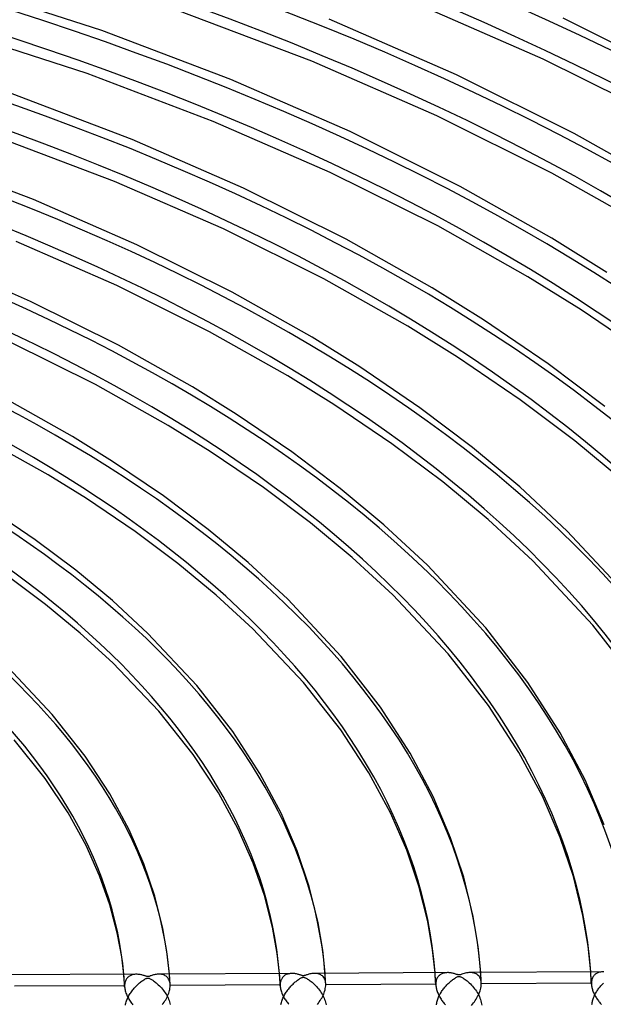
# Model space of a CAD drawing. Header units: millimetres. Extents: x -1077 to 1077, y -1167 to 1197.
# Tile 71 of 81: x 279 to 407, y 796 to 1012. Entities that reach past the tile are written whole.
import ezdxf

# ---------------------------------------------------------------- set-up
doc = ezdxf.new("R2010")
doc.units = ezdxf.units.MM
doc.layers.add('HIDDEN', color=7, linetype='Continuous')
doc.layers.add('THICK', color=7, linetype='Continuous')

msp = doc.modelspace()

# ---------------------------------------------------------------- linework, layer by layer
at = {"layer": 'HIDDEN'}
for p, q in [((301.65, 802), (301.61, 802.45)), ((301.69, 801.55), (301.65, 802)), ((301.72, 801.1), (301.69, 801.55)), ((302.05, 801.16), (301.97, 800.98)), ((302.13, 801.32), (302.05, 801.16)), ((302.23, 801.48), (302.13, 801.32)), ((302.34, 801.62), (302.23, 801.48)), ((302.45, 801.75), (302.34, 801.62)), ((302.58, 801.86), (302.45, 801.75)), ((302.71, 801.97), (302.58, 801.86)), ((302.84, 802.06), (302.71, 801.97)), ((302.99, 802.15), (302.84, 802.06)), ((303.14, 802.22), (302.99, 802.15)), ((303.3, 802.28), (303.14, 802.22)), ((303.46, 802.34), (303.3, 802.28)), ((303.64, 802.38), (303.46, 802.34)), ((303.81, 802.42), (303.64, 802.38)), ((304, 802.44), (303.81, 802.42)), ((304.19, 802.46), (304, 802.44)), ((304.38, 802.46), (304.19, 802.46)), ((309.53, 802.48), (309.32, 802.49)), ((309.74, 802.47), (309.53, 802.48)), ((309.95, 802.43), (309.74, 802.47)), ((310.15, 802.39), (309.95, 802.43)), ((310.35, 802.32), (310.15, 802.39)), ((310.54, 802.24), (310.35, 802.32)), ((310.72, 802.15), (310.54, 802.24)), ((310.89, 802.04), (310.72, 802.15)), ((311.04, 801.91), (310.89, 802.04)), ((311.19, 801.76), (311.04, 801.91)), ((311.33, 801.59), (311.19, 801.76)), ((311.45, 801.4), (311.33, 801.59)), ((311.55, 801.2), (311.45, 801.4)), ((311.64, 800.97), (311.55, 801.2)), ((311.65, 802.12), (311.62, 802.5)), ((311.68, 801.73), (311.65, 802.12)), ((311.71, 801.35), (311.68, 801.73)), ((311.73, 800.96), (311.71, 801.35)), ((335.76, 802.18), (335.73, 802.63)), ((335.8, 801.73), (335.76, 802.18)), ((335.83, 801.28), (335.8, 801.73)), ((335.86, 800.83), (335.83, 801.28)), ((336.07, 801.15), (336.01, 800.97)), ((336.15, 801.33), (336.07, 801.15)), ((336.23, 801.49), (336.15, 801.33)), ((336.33, 801.64), (336.23, 801.49)), ((336.43, 801.79), (336.33, 801.64)), ((336.54, 801.92), (336.43, 801.79)), ((336.67, 802.03), (336.54, 801.92)), ((336.8, 802.14), (336.67, 802.03)), ((336.94, 802.24), (336.8, 802.14)), ((337.08, 802.32), (336.94, 802.24)), ((337.23, 802.39), (337.08, 802.32)), ((337.39, 802.46), (337.23, 802.39)), ((337.55, 802.51), (337.39, 802.46)), ((337.73, 802.56), (337.55, 802.51)), ((337.91, 802.59), (337.73, 802.56)), ((338.09, 802.62), (337.91, 802.59)), ((338.28, 802.64), (338.09, 802.62)), ((338.48, 802.64), (338.28, 802.64)), ((343.64, 802.66), (343.43, 802.67)), ((343.84, 802.64), (343.64, 802.66)), ((344.05, 802.61), (343.84, 802.64)), ((344.25, 802.56), (344.05, 802.61)), ((344.45, 802.5), (344.25, 802.56)), ((344.63, 802.42), (344.45, 802.5)), ((344.81, 802.33), (344.63, 802.42)), ((344.98, 802.22), (344.81, 802.33)), ((345.14, 802.09), (344.98, 802.22)), ((345.29, 801.94), (345.14, 802.09)), ((345.43, 801.77), (345.29, 801.94)), ((345.55, 801.58), (345.43, 801.77)), ((345.65, 801.38), (345.55, 801.58)), ((345.74, 801.15), (345.65, 801.38)), ((345.76, 802.29), (345.73, 802.68)), ((345.81, 800.91), (345.74, 801.15)), ((345.79, 801.91), (345.76, 802.29)), ((345.81, 801.52), (345.79, 801.91)), ((345.84, 801.14), (345.81, 801.52)), ((369.87, 802.36), (369.84, 802.81)), ((369.9, 801.91), (369.87, 802.36)), ((369.93, 801.47), (369.9, 801.91)), ((369.96, 801.02), (369.93, 801.47)), ((370.12, 801.17), (370.07, 800.97)), ((370.18, 801.35), (370.12, 801.17)), ((370.26, 801.53), (370.18, 801.35)), ((370.34, 801.69), (370.26, 801.53)), ((370.44, 801.84), (370.34, 801.69)), ((370.55, 801.98), (370.44, 801.84)), ((370.66, 802.11), (370.55, 801.98)), ((370.79, 802.23), (370.66, 802.11)), ((370.92, 802.33), (370.79, 802.23)), ((371.05, 802.43), (370.92, 802.33)), ((371.2, 802.51), (371.05, 802.43)), ((371.35, 802.58), (371.2, 802.51)), ((371.5, 802.64), (371.35, 802.58)), ((371.67, 802.7), (371.5, 802.64)), ((371.83, 802.74), (371.67, 802.7)), ((372.01, 802.77), (371.83, 802.74)), ((372.19, 802.8), (372.01, 802.77)), ((372.38, 802.81), (372.19, 802.8)), ((372.57, 802.82), (372.38, 802.81)), ((377.8, 802.84), (377.52, 802.85)), ((378.08, 802.8), (377.8, 802.84)), ((378.35, 802.74), (378.08, 802.8)), ((378.61, 802.66), (378.35, 802.74)), ((378.86, 802.54), (378.61, 802.66)), ((379.08, 802.4), (378.86, 802.54)), ((379.29, 802.22), (379.08, 802.4)), ((379.48, 802.02), (379.29, 802.22)), ((379.64, 801.78), (379.48, 802.02)), ((379.77, 801.51), (379.64, 801.78)), ((379.88, 801.21), (379.77, 801.51)), ((379.87, 802.47), (379.84, 802.86)), ((379.89, 802.08), (379.87, 802.47)), ((379.94, 800.88), (379.88, 801.21)), ((379.92, 801.7), (379.89, 802.08)), ((379.94, 801.31), (379.92, 801.7)), ((379.96, 800.92), (379.94, 801.31)), ((403.98, 802.54), (403.95, 802.98)), ((404.01, 802.09), (403.98, 802.54)), ((404.04, 801.65), (404.01, 802.09)), ((404.06, 801.2), (404.04, 801.65)), ((404.09, 800.76), (404.06, 801.2)), ((404.21, 801.32), (404.17, 801.12)), ((404.27, 801.5), (404.21, 801.32)), ((404.34, 801.67), (404.27, 801.5)), ((404.42, 801.83), (404.34, 801.67)), ((404.51, 801.98), (404.42, 801.83)), ((404.61, 802.12), (404.51, 801.98)), ((404.72, 802.24), (404.61, 802.12)), ((404.83, 802.36), (404.72, 802.24)), ((404.95, 802.46), (404.83, 802.36)), ((405.08, 802.56), (404.95, 802.46)), ((405.21, 802.64), (405.08, 802.56)), ((405.35, 802.72), (405.21, 802.64)), ((405.5, 802.78), (405.35, 802.72)), ((405.65, 802.84), (405.5, 802.78)), ((405.8, 802.89), (405.65, 802.84)), ((405.97, 802.93), (405.8, 802.89)), ((406.13, 802.96), (405.97, 802.93)), ((406.31, 802.98), (406.13, 802.96)), ((406.48, 802.99), (406.31, 802.98)), ((406.66, 803), (406.48, 802.99)), ((301.8, 799.95), (277.68, 799.82)), ((301.75, 800.65), (301.72, 801.1)), ((301.78, 800.2), (301.75, 800.65)), ((301.81, 799.74), (301.78, 800.2)), ((301.81, 800.17), (301.8, 799.95)), ((301.8, 799.95), (301.8, 799.92)), ((301.8, 799.92), (301.8, 799.88)), ((301.8, 799.88), (301.8, 799.85)), ((301.8, 799.85), (301.8, 799.81)), ((301.8, 799.81), (301.8, 799.78)), ((301.8, 799.78), (301.81, 799.74)), ((301.83, 800.39), (301.81, 800.17)), ((301.81, 799.74), (301.82, 799.52)), ((301.82, 799.52), (301.86, 799.29)), ((301.86, 800.6), (301.83, 800.39)), ((301.91, 800.8), (301.86, 800.6)), ((301.86, 799.29), (301.9, 799.06)), ((301.9, 799.06), (301.95, 798.82)), ((301.97, 800.98), (301.91, 800.8)), ((311.63, 798.87), (311.7, 799.16)), ((311.7, 800.73), (311.64, 800.97)), ((311.75, 800.47), (311.7, 800.73)), ((311.7, 799.16), (311.74, 799.45)), ((311.75, 800.58), (311.73, 800.96)), ((311.74, 799.45), (311.77, 799.73)), ((311.78, 800.2), (311.75, 800.58)), ((311.78, 800.2), (311.75, 800.47)), ((311.77, 799.73), (311.78, 800)), ((311.78, 800.17), (311.78, 800.2)), ((311.78, 800.13), (311.78, 800.17)), ((335.9, 800.13), (311.78, 800)), ((311.78, 800.1), (311.78, 800.13)), ((311.78, 800.07), (311.78, 800.1)), ((311.78, 800.03), (311.78, 800.07)), ((311.78, 800), (311.78, 800.03)), ((335.88, 800.38), (335.86, 800.83)), ((335.91, 799.94), (335.88, 800.38)), ((335.91, 800.35), (335.9, 800.13)), ((335.9, 800.13), (335.9, 800.1)), ((335.9, 800.1), (335.9, 800.06)), ((335.9, 800.06), (335.9, 800.03)), ((335.9, 800.03), (335.9, 800)), ((335.9, 800), (335.91, 799.97)), ((335.93, 800.56), (335.91, 800.35)), ((335.91, 799.97), (335.91, 799.93)), ((335.91, 799.93), (335.92, 799.71)), ((335.92, 799.71), (335.95, 799.49)), ((335.96, 800.77), (335.93, 800.56)), ((335.95, 799.49), (335.99, 799.26)), ((336.01, 800.97), (335.96, 800.77)), ((335.99, 799.26), (336.05, 799.03)), ((336.05, 799.03), (336.11, 798.8)), ((345.64, 798.72), (345.73, 799.02)), ((345.73, 799.02), (345.79, 799.32)), ((345.79, 799.32), (345.84, 799.61)), ((345.85, 800.64), (345.81, 800.91)), ((345.86, 800.75), (345.84, 801.14)), ((345.84, 799.61), (345.87, 799.9)), ((345.88, 800.37), (345.85, 800.64)), ((345.88, 800.36), (345.86, 800.75)), ((345.87, 799.9), (345.88, 800.18)), ((345.88, 800.34), (345.88, 800.37)), ((345.88, 800.3), (345.88, 800.34)), ((370, 800.31), (345.88, 800.18)), ((345.88, 800.27), (345.88, 800.3)), ((345.88, 800.24), (345.88, 800.27)), ((345.88, 800.21), (345.88, 800.24)), ((345.88, 800.18), (345.88, 800.21)), ((369.99, 800.57), (369.96, 801.02)), ((370.01, 800.13), (369.99, 800.57)), ((370.01, 800.54), (370, 800.31)), ((370, 800.31), (370, 800.28)), ((370, 800.28), (370, 800.25)), ((370, 800.25), (370, 800.22)), ((370, 800.22), (370.01, 800.19)), ((370.03, 800.76), (370.01, 800.54)), ((370.01, 800.19), (370.01, 800.16)), ((370.01, 800.16), (370.01, 800.12)), ((370.01, 800.12), (370.02, 799.92)), ((370.02, 799.92), (370.05, 799.72)), ((370.07, 800.97), (370.03, 800.76)), ((370.05, 799.72), (370.08, 799.51)), ((370.08, 799.51), (370.13, 799.3)), ((370.13, 799.3), (370.18, 799.09)), ((370.18, 799.09), (370.25, 798.87)), ((379.71, 798.8), (379.81, 799.12)), ((379.81, 799.12), (379.88, 799.43)), ((379.88, 799.43), (379.94, 799.75)), ((379.98, 800.53), (379.94, 800.88)), ((379.94, 799.75), (379.97, 800.06)), ((379.98, 800.53), (379.96, 800.92)), ((379.97, 800.06), (379.98, 800.36)), ((379.98, 800.51), (379.98, 800.53)), ((379.98, 800.48), (379.98, 800.51)), ((404.1, 800.48), (379.98, 800.36)), ((379.98, 800.45), (379.98, 800.48)), ((379.98, 800.42), (379.98, 800.45)), ((379.98, 800.39), (379.98, 800.42)), ((379.98, 800.36), (379.98, 800.39)), ((404.11, 800.31), (404.09, 800.76)), ((404.11, 800.71), (404.1, 800.48)), ((404.1, 800.48), (404.1, 800.46)), ((404.1, 800.46), (404.1, 800.43)), ((404.1, 800.43), (404.11, 800.4)), ((404.13, 800.92), (404.11, 800.71)), ((404.11, 800.4), (404.11, 800.37)), ((404.11, 800.37), (404.11, 800.34)), ((404.11, 800.34), (404.11, 800.31)), ((404.11, 800.31), (404.12, 800.12)), ((404.12, 800.12), (404.14, 799.93)), ((404.17, 801.12), (404.13, 800.92)), ((404.14, 799.93), (404.17, 799.74)), ((404.17, 799.74), (404.21, 799.54)), ((404.21, 799.54), (404.26, 799.34)), ((404.26, 799.34), (404.32, 799.15)), ((404.32, 799.15), (404.38, 798.95)), ((301.95, 798.82), (302.02, 798.59)), ((302.02, 798.59), (302.1, 798.35)), ((302.1, 798.35), (302.18, 798.12)), ((302.18, 798.12), (302.28, 797.89)), ((302.28, 797.89), (302.39, 797.66)), ((302.39, 797.66), (302.5, 797.44)), ((302.5, 797.44), (302.62, 797.21)), ((302.62, 797.21), (302.74, 796.99)), ((302.74, 796.99), (302.88, 796.78)), ((310.63, 796.61), (310.8, 796.89)), ((310.8, 796.89), (310.95, 797.16)), ((310.95, 797.16), (311.1, 797.44)), ((311.1, 797.44), (311.23, 797.72)), ((311.23, 797.72), (311.35, 798)), ((311.35, 798), (311.46, 798.29)), ((311.46, 798.29), (311.55, 798.58)), ((311.55, 798.58), (311.63, 798.87)), ((336.11, 798.8), (336.18, 798.58)), ((336.18, 798.58), (336.27, 798.35)), ((336.27, 798.35), (336.36, 798.12)), ((336.36, 798.12), (336.46, 797.9)), ((336.46, 797.9), (336.57, 797.68)), ((336.57, 797.68), (336.68, 797.46)), ((336.68, 797.46), (336.8, 797.25)), ((336.8, 797.25), (336.93, 797.04)), ((336.93, 797.04), (337.06, 796.83)), ((337.06, 796.83), (337.19, 796.63)), ((344.66, 796.68), (344.84, 796.97)), ((344.84, 796.97), (345, 797.25)), ((345, 797.25), (345.16, 797.54)), ((345.16, 797.54), (345.3, 797.83)), ((345.3, 797.83), (345.43, 798.12)), ((345.43, 798.12), (345.54, 798.42)), ((345.54, 798.42), (345.64, 798.72)), ((370.25, 798.87), (370.32, 798.66)), ((370.32, 798.66), (370.4, 798.45)), ((370.4, 798.45), (370.49, 798.24)), ((370.49, 798.24), (370.58, 798.03)), ((370.58, 798.03), (370.69, 797.82)), ((370.69, 797.82), (370.8, 797.61)), ((370.8, 797.61), (370.91, 797.41)), ((370.91, 797.41), (371.03, 797.21)), ((371.03, 797.21), (371.16, 797.01)), ((371.16, 797.01), (371.29, 796.82)), ((378.66, 796.72), (378.85, 797)), ((378.85, 797), (379.02, 797.28)), ((379.02, 797.28), (379.18, 797.57)), ((379.18, 797.57), (379.34, 797.87)), ((379.34, 797.87), (379.48, 798.18)), ((379.48, 798.18), (379.6, 798.49)), ((379.6, 798.49), (379.71, 798.8)), ((404.38, 798.95), (404.45, 798.75)), ((404.45, 798.75), (404.53, 798.55)), ((404.53, 798.55), (404.62, 798.35)), ((404.62, 798.35), (404.71, 798.15)), ((404.71, 798.15), (404.81, 797.96)), ((404.81, 797.96), (404.91, 797.76)), ((404.91, 797.76), (405.02, 797.57)), ((405.02, 797.57), (405.13, 797.39)), ((405.13, 797.39), (405.25, 797.2)), ((405.25, 797.2), (405.37, 797.02)), ((405.37, 797.02), (405.5, 796.84)), ((405.5, 796.84), (405.63, 796.66)), ((302.88, 796.78), (303.01, 796.57)), ((303.01, 796.57), (303.16, 796.36)), ((303.16, 796.36), (303.3, 796.16)), ((303.3, 796.16), (303.45, 795.97)), ((303.45, 795.97), (303.61, 795.78)), ((310.06, 795.82), (310.26, 796.08)), ((310.26, 796.08), (310.45, 796.35)), ((310.45, 796.35), (310.63, 796.61)), ((337.19, 796.63), (337.33, 796.44)), ((337.33, 796.44), (337.48, 796.24)), ((337.48, 796.24), (337.63, 796.06)), ((337.63, 796.06), (337.78, 795.88)), ((344.05, 795.86), (344.26, 796.13)), ((344.26, 796.13), (344.47, 796.4)), ((344.47, 796.4), (344.66, 796.68)), ((371.29, 796.82), (371.42, 796.63)), ((371.42, 796.63), (371.56, 796.45)), ((371.56, 796.45), (371.7, 796.27)), ((371.7, 796.27), (371.85, 796.09)), ((371.85, 796.09), (372, 795.92)), ((372, 795.92), (372.15, 795.75)), ((377.81, 795.65), (378.04, 795.91)), ((378.04, 795.91), (378.26, 796.17)), ((378.26, 796.17), (378.46, 796.44)), ((378.46, 796.44), (378.66, 796.72)), ((405.63, 796.66), (405.76, 796.49)), ((405.76, 796.49), (405.9, 796.32)), ((405.9, 796.32), (406.04, 796.16)), ((406.04, 796.16), (406.18, 796)), ((406.18, 796), (406.33, 795.84))]:
    msp.add_line(p, q, dxfattribs=at)
for centre, major_axis, start_param, end_param in [((0, 795.88), (-732, 0), -3.141592, -0.523599), ((0, 795.88), (-682, 0), -3.141592, -0.523599), ((0, 795.87), (652.89, 0), 0.01813, 1.039539), ((0, 795.87), (618.79, 0), 0.018552, 1.039117), ((0, 795.87), (584.69, 0), 0.019024, 1.038646), ((0, 795.87), (550.59, 0), 0.019553, 1.038116), ((0, 795.87), (516.49, 0), 0.020153, 1.037517), ((0, 795.87), (482.39, 0), 0.020837, 1.036832), ((0, 795.87), (448.29, 0), 0.021626, 1.036044), ((0, 795.87), (414.19, 0), 0.022544, 1.035126), ((0, 795.87), (380.09, 0), 0.023627, 1.034042), ((0, 795.87), (345.99, 0), 0.024924, 1.032746), ((0, 795.87), (311.89, 0), 0.026504, 1.031166), ((0, 795.87), (-301.91, 0), -3.114559, -3.097994), ((0, 795.87), (-336.01, 0), -3.11624, -3.101356), ((0, 795.87), (-370.11, 0), -3.117611, -3.1041), ((0, 795.87), (-404.21, 0), -3.118751, -3.10638)]:
    msp.add_ellipse(centre, major_axis=major_axis, ratio=0.5, start_param=start_param, end_param=end_param, dxfattribs=at)
at = {"layer": 'THICK'}
for p, q in [((296.84, 1009.44), (259.55, 1021.45)), ((393.57, 1003.18), (364.45, 1015.89)), ((342.84, 1002.7), (313.28, 1013.93)), ((293.56, 1000.01), (256.98, 1011.8)), ((374.56, 999.74), (346.65, 1011.92)), ((425.3, 998.48), (397.91, 1012.17)), ((325.05, 998.73), (296.84, 1009.44)), ((370.2, 990.76), (342.84, 1002.7)), ((420.4, 989.78), (393.57, 1003.18)), ((321.23, 989.51), (293.56, 1000.01)), ((351.21, 987.32), (325.05, 998.73)), ((400.33, 986.87), (374.56, 999.74)), ((303.45, 985.54), (277.13, 995.53)), ((346.84, 978.34), (321.23, 989.51)), ((395.42, 978.18), (370.2, 990.76)), ((375.35, 975.26), (351.21, 987.32)), ((421.69, 974.8), (400.33, 986.87)), ((299.61, 976.32), (273.85, 986.1)), ((327.85, 974.89), (303.45, 985.54)), ((281.84, 972.35), (257.42, 981.61)), ((370.43, 966.58), (346.84, 978.34)), ((323.47, 965.92), (299.61, 976.32)), ((416.41, 966.33), (395.42, 978.18)), ((350.38, 963.65), (327.85, 974.89)), ((395.43, 963.92), (375.35, 975.26)), ((304.5, 962.47), (281.84, 972.35)), ((345.44, 954.98), (323.47, 965.92)), ((390.15, 955.46), (370.43, 966.58)), ((300.1, 953.51), (278, 963.14)), ((369.18, 953.04), (350.38, 963.65)), ((407.52, 956.39), (395.43, 963.92)), ((325.4, 952.05), (304.5, 962.47)), ((281.14, 950.05), (260.24, 959.15)), ((363.88, 944.58), (345.44, 954.98)), ((401.86, 948.16), (390.15, 955.46)), ((320.44, 943.38), (300.1, 953.51)), ((380.43, 946.03), (369.18, 953.04)), ((342.92, 942.16), (325.4, 952.05)), ((300.43, 940.44), (281.14, 950.05)), ((416.62, 938.13), (401.86, 948.16)), ((394.62, 936.37), (380.43, 946.03)), ((374.76, 937.81), (363.88, 944.58)), ((337.61, 933.71), (320.44, 943.38)), ((353.35, 935.67), (342.92, 942.16)), ((295.44, 931.79), (276.72, 941.09)), ((316.67, 931.28), (300.43, 940.44)), ((388.5, 928.48), (374.76, 937.81)), ((366.52, 926.71), (353.35, 935.67)), ((407.03, 927.01), (394.62, 936.37)), ((347.66, 927.46), (337.61, 933.71)), ((311.34, 922.84), (295.44, 931.79)), ((326.26, 925.31), (316.67, 931.28)), ((290.41, 920.41), (275.44, 928.83)), ((360.38, 918.83), (347.66, 927.46)), ((378.06, 918.02), (366.52, 926.71)), ((400.51, 919.44), (388.5, 928.48)), ((338.42, 917.05), (326.26, 925.31)), ((320.55, 917.12), (311.34, 922.84)), ((285.06, 911.98), (270.43, 920.2)), ((299.17, 914.96), (290.41, 920.41)), ((371.52, 910.47), (360.38, 918.83)), ((388.4, 909.4), (378.06, 918.02)), ((411.25, 910.51), (400.51, 919.44)), ((332.26, 909.19), (320.55, 917.12)), ((349.08, 909.03), (338.42, 917.05)), ((310.32, 907.39), (299.17, 914.96)), ((293.44, 906.78), (285.06, 911.98)), ((342.51, 901.5), (332.26, 909.19)), ((381.48, 902.2), (371.52, 910.47)), ((398.82, 899.67), (388.4, 909.4)), ((320.1, 900.04), (310.32, 907.39)), ((358.64, 901.07), (349.08, 909.03)), ((304.12, 899.56), (293.44, 906.78)), ((282.2, 897.74), (272.08, 904.6)), ((351.69, 893.89), (342.51, 901.5)), ((368.19, 892.18), (358.64, 901.07)), ((391.24, 893.14), (381.48, 902.2)), ((313.5, 892.54), (304.12, 899.56)), ((328.88, 892.75), (320.1, 900.04)), ((412.59, 884.83), (398.82, 899.67)), ((291.11, 891.06), (282.2, 897.74)), ((321.89, 885.6), (313.5, 892.54)), ((337.55, 884.7), (328.88, 892.75)), ((360.58, 885.68), (351.69, 893.89)), ((380.94, 878.48), (368.19, 892.18)), ((404.41, 879.05), (391.24, 893.14)), ((284.47, 883.59), (275.97, 889.93)), ((299.11, 884.43), (291.11, 891.06)), ((329.91, 878.22), (321.89, 885.6)), ((372.72, 872.74), (360.58, 885.68)), ((292.09, 877.31), (284.47, 883.59)), ((306.91, 877.22), (299.11, 884.43)), ((349.29, 872.13), (337.55, 884.7)), ((413.96, 866.74), (404.41, 879.05)), ((299.23, 870.77), (292.09, 877.31)), ((317.62, 865.79), (306.91, 877.22)), ((341.03, 866.44), (329.91, 878.22)), ((390.21, 866.47), (380.94, 878.48)), ((381.58, 861.38), (372.72, 872.74)), ((309.31, 860.16), (299.23, 870.77)), ((357.85, 861.08), (349.29, 872.13)), ((285.94, 859.47), (276.27, 869.74)), ((349.19, 856.04), (341.03, 866.44)), ((397.27, 855.44), (390.21, 866.47)), ((325.49, 855.7), (317.62, 865.79)), ((293.12, 850.33), (285.94, 859.47)), ((316.79, 850.7), (309.31, 860.16)), ((364.37, 850.95), (357.85, 861.08)), ((388.24, 851.11), (381.58, 861.38)), ((331.46, 846.47), (325.49, 855.7)), ((355.31, 846.66), (349.19, 856.04)), ((402.72, 845.09), (397.27, 855.44)), ((284.36, 845.4), (277.56, 853.91)), ((369.41, 841.43), (364.37, 850.95)), ((393.38, 841.49), (388.24, 851.11)), ((298.54, 842.01), (293.12, 850.33)), ((322.37, 842.24), (316.79, 850.7)), ((360.05, 837.87), (355.31, 846.66)), ((289.41, 837.84), (284.36, 845.4)), ((336.1, 837.78), (331.46, 846.47)), ((406.88, 835.27), (402.72, 845.09)), ((326.71, 834.27), (322.37, 842.24)), ((302.78, 834.14), (298.54, 842.01)), ((373.26, 832.41), (369.41, 841.43)), ((397.27, 832.47), (393.38, 841.49)), ((363.63, 829.65), (360.05, 837.87)), ((293.35, 830.69), (289.41, 837.84)), ((339.63, 829.56), (336.1, 837.78)), ((306, 826.72), (302.78, 834.14)), ((329.99, 826.84), (326.71, 834.27)), ((376.12, 823.78), (373.26, 832.41)), ((400.16, 823.88), (397.27, 832.47)), ((296.32, 824.07), (293.35, 830.69)), ((342.28, 821.68), (339.63, 829.56)), ((366.3, 821.8), (363.63, 829.65)), ((308.42, 819.59), (306, 826.72)), ((332.44, 819.74), (329.99, 826.84)), ((298.57, 817.72), (296.32, 824.07)), ((378.2, 815.11), (376.12, 823.78)), ((402.24, 815.35), (400.16, 823.88)), ((344.19, 813.78), (342.28, 821.68)), ((368.23, 814.06), (366.3, 821.8)), ((310.18, 812.48), (308.42, 819.59)), ((334.21, 812.79), (332.44, 819.74)), ((300.18, 811.57), (298.57, 817.72)), ((379.28, 808.52), (378.2, 815.11)), ((403.37, 808.63), (402.24, 815.35)), ((311.14, 806.92), (310.18, 812.48)), ((335.23, 807.05), (334.21, 812.79)), ((345.21, 807.72), (344.19, 813.78)), ((369.3, 807.84), (368.23, 814.06)), ((301.16, 806.26), (300.18, 811.57)), ((345.73, 802.68), (345.21, 807.72)), ((369.84, 802.81), (369.3, 807.84)), ((379.84, 802.86), (379.28, 808.52)), ((403.95, 802.98), (403.37, 808.63)), ((301.61, 802.45), (301.16, 806.26)), ((311.62, 802.5), (311.14, 806.92)), ((335.73, 802.63), (335.23, 807.05)), ((304.37, 802.46), (275.23, 802.31)), ((304.58, 802.46), (304.38, 802.46)), ((304.79, 802.44), (304.58, 802.46)), ((305, 802.42), (304.79, 802.44)), ((305.2, 802.39), (305, 802.42)), ((305.4, 802.35), (305.2, 802.39)), ((305.58, 802.31), (305.4, 802.35)), ((305.75, 802.26), (305.58, 802.31)), ((305.92, 802.22), (305.75, 802.26)), ((305.8, 801.11), (305.98, 801.23)), ((306.06, 802.17), (305.92, 802.22)), ((305.98, 801.23), (306.15, 801.34)), ((306.2, 802.13), (306.06, 802.17)), ((306.15, 801.34), (306.31, 801.43)), ((306.32, 802.09), (306.2, 802.13)), ((306.31, 801.43), (306.45, 801.51)), ((306.43, 802.05), (306.32, 802.09)), ((306.54, 802.02), (306.43, 802.05)), ((306.45, 801.51), (306.58, 801.57)), ((306.64, 801.99), (306.54, 802.02)), ((306.58, 801.57), (306.68, 801.6)), ((306.73, 801.97), (306.64, 801.99)), ((306.68, 801.6), (306.77, 801.63)), ((306.82, 801.96), (306.73, 801.97)), ((306.77, 801.63), (306.85, 801.64)), ((306.9, 801.96), (306.82, 801.96)), ((306.85, 801.64), (306.92, 801.64)), ((306.98, 801.96), (306.9, 801.96)), ((306.92, 801.64), (307, 801.63)), ((307.08, 801.98), (306.98, 801.96)), ((307, 801.63), (307.08, 801.61)), ((307.18, 802.01), (307.08, 801.98)), ((307.08, 801.61), (307.18, 801.58)), ((307.3, 802.05), (307.18, 802.01)), ((307.18, 801.58), (307.29, 801.53)), ((307.29, 801.53), (307.41, 801.47)), ((307.43, 802.09), (307.3, 802.05)), ((307.41, 801.47), (307.53, 801.41)), ((307.58, 802.14), (307.43, 802.09)), ((307.53, 801.41), (307.66, 801.33)), ((307.74, 802.2), (307.58, 802.14)), ((307.66, 801.33), (307.81, 801.25)), ((307.92, 802.26), (307.74, 802.2)), ((307.81, 801.25), (307.97, 801.14)), ((308.11, 802.31), (307.92, 802.26)), ((308.31, 802.36), (308.11, 802.31)), ((308.51, 802.4), (308.31, 802.36)), ((308.71, 802.44), (308.51, 802.4)), ((308.91, 802.46), (308.71, 802.44)), ((309.12, 802.48), (308.91, 802.46)), ((309.32, 802.49), (309.12, 802.48)), ((338.47, 802.64), (309.33, 802.49)), ((338.68, 802.64), (338.48, 802.64)), ((338.89, 802.62), (338.68, 802.64)), ((339.09, 802.6), (338.89, 802.62)), ((339.29, 802.57), (339.09, 802.6)), ((339.48, 802.53), (339.29, 802.57)), ((339.67, 802.49), (339.48, 802.53)), ((339.54, 801.04), (339.71, 801.17)), ((339.84, 802.44), (339.67, 802.49)), ((339.71, 801.17), (339.88, 801.29)), ((340, 802.4), (339.84, 802.44)), ((339.88, 801.29), (340.05, 801.4)), ((340.15, 802.35), (340, 802.4)), ((340.05, 801.4), (340.22, 801.51)), ((340.28, 802.31), (340.15, 802.35)), ((340.22, 801.51), (340.38, 801.6)), ((340.4, 802.27), (340.28, 802.31)), ((340.38, 801.6), (340.52, 801.67)), ((340.51, 802.24), (340.4, 802.27)), ((340.62, 802.2), (340.51, 802.24)), ((340.52, 801.67), (340.65, 801.73)), ((340.72, 802.17), (340.62, 802.2)), ((340.65, 801.73), (340.76, 801.77)), ((340.82, 802.15), (340.72, 802.17)), ((340.76, 801.77), (340.85, 801.8)), ((340.9, 802.14), (340.82, 802.15)), ((340.85, 801.8), (340.93, 801.81)), ((340.99, 802.13), (340.9, 802.14)), ((340.93, 801.81), (341, 801.82)), ((341.07, 802.14), (340.99, 802.13)), ((341, 801.82), (341.08, 801.81)), ((341.16, 802.16), (341.07, 802.14)), ((341.08, 801.81), (341.16, 801.79)), ((341.27, 802.19), (341.16, 802.16)), ((341.16, 801.79), (341.25, 801.76)), ((341.25, 801.76), (341.36, 801.72)), ((341.39, 802.22), (341.27, 802.19)), ((341.36, 801.72), (341.48, 801.66)), ((341.52, 802.27), (341.39, 802.22)), ((341.48, 801.66), (341.61, 801.59)), ((341.67, 802.32), (341.52, 802.27)), ((341.61, 801.59), (341.75, 801.51)), ((341.83, 802.37), (341.67, 802.32)), ((341.75, 801.51), (341.91, 801.42)), ((342.02, 802.43), (341.83, 802.37)), ((341.91, 801.42), (342.07, 801.31)), ((342.21, 802.49), (342.02, 802.43)), ((342.07, 801.31), (342.26, 801.19)), ((342.41, 802.54), (342.21, 802.49)), ((342.26, 801.19), (342.46, 801.04)), ((342.61, 802.58), (342.41, 802.54)), ((342.81, 802.62), (342.61, 802.58)), ((343.01, 802.64), (342.81, 802.62)), ((343.22, 802.66), (343.01, 802.64)), ((343.43, 802.67), (343.22, 802.66)), ((372.56, 802.82), (343.43, 802.67)), ((372.76, 802.82), (372.57, 802.82)), ((372.95, 802.8), (372.76, 802.82)), ((373.15, 802.78), (372.95, 802.8)), ((373.34, 802.75), (373.15, 802.78)), ((373.52, 802.72), (373.34, 802.75)), ((373.4, 801.03), (373.57, 801.16)), ((373.7, 802.68), (373.52, 802.72)), ((373.57, 801.16), (373.74, 801.29)), ((373.86, 802.64), (373.7, 802.68)), ((373.74, 801.29), (373.91, 801.41)), ((374.02, 802.6), (373.86, 802.64)), ((373.91, 801.41), (374.08, 801.53)), ((374.16, 802.56), (374.02, 802.6)), ((374.08, 801.53), (374.25, 801.64)), ((374.3, 802.52), (374.16, 802.56)), ((374.25, 801.64), (374.41, 801.74)), ((374.42, 802.48), (374.3, 802.52)), ((374.41, 801.74), (374.57, 801.83)), ((374.52, 802.44), (374.42, 802.48)), ((374.63, 802.41), (374.52, 802.44)), ((374.57, 801.83), (374.71, 801.89)), ((374.73, 802.38), (374.63, 802.41)), ((374.71, 801.89), (374.83, 801.94)), ((374.82, 802.35), (374.73, 802.38)), ((374.91, 802.33), (374.82, 802.35)), ((374.83, 801.94), (374.93, 801.98)), ((374.98, 802.32), (374.91, 802.33)), ((374.93, 801.98), (375.02, 801.99)), ((375.06, 802.31), (374.98, 802.32)), ((375.02, 801.99), (375.11, 802)), ((375.13, 802.31), (375.06, 802.31)), ((375.11, 802), (375.2, 801.99)), ((375.2, 802.32), (375.13, 802.31)), ((375.29, 802.34), (375.2, 802.32)), ((375.2, 801.99), (375.29, 801.96)), ((375.39, 802.37), (375.29, 802.34)), ((375.29, 801.96), (375.39, 801.93)), ((375.54, 802.42), (375.39, 802.37)), ((375.39, 801.93), (375.5, 801.88)), ((375.5, 801.88), (375.62, 801.82)), ((375.73, 802.49), (375.54, 802.42)), ((375.62, 801.82), (375.75, 801.75)), ((375.95, 802.56), (375.73, 802.49)), ((375.75, 801.75), (375.9, 801.67)), ((375.9, 801.67), (376.06, 801.57)), ((376.2, 802.63), (375.95, 802.56)), ((376.06, 801.57), (376.23, 801.46)), ((376.46, 802.7), (376.2, 802.63)), ((376.23, 801.46), (376.42, 801.32)), ((376.42, 801.32), (376.63, 801.17)), ((376.72, 802.76), (376.46, 802.7)), ((376.63, 801.17), (376.85, 800.99)), ((376.99, 802.81), (376.72, 802.76)), ((377.25, 802.83), (376.99, 802.81)), ((377.52, 802.85), (377.25, 802.83)), ((406.66, 803), (377.52, 802.85)), ((406.85, 802.99), (406.66, 803)), ((303.44, 798.84), (303.59, 799.03)), ((303.59, 799.03), (303.75, 799.23)), ((303.75, 799.23), (303.91, 799.41)), ((303.91, 799.41), (304.07, 799.59)), ((304.07, 799.59), (304.23, 799.77)), ((304.23, 799.77), (304.4, 799.94)), ((304.4, 799.94), (304.57, 800.11)), ((304.57, 800.11), (304.74, 800.27)), ((304.74, 800.27), (304.91, 800.43)), ((304.91, 800.43), (305.09, 800.58)), ((305.09, 800.58), (305.26, 800.72)), ((305.26, 800.72), (305.44, 800.86)), ((305.44, 800.86), (305.62, 800.99)), ((305.62, 800.99), (305.8, 801.11)), ((307.97, 801.14), (308.14, 801.02)), ((308.14, 801.02), (308.33, 800.89)), ((308.33, 800.89), (308.53, 800.73)), ((308.53, 800.73), (308.74, 800.56)), ((308.74, 800.56), (308.96, 800.38)), ((308.96, 800.38), (309.19, 800.17)), ((309.19, 800.17), (309.42, 799.95)), ((309.42, 799.95), (309.65, 799.71)), ((309.65, 799.71), (309.88, 799.46)), ((309.88, 799.46), (310.1, 799.2)), ((310.1, 799.2), (310.31, 798.94)), ((337.47, 798.92), (337.61, 799.11)), ((337.61, 799.11), (337.76, 799.3)), ((337.76, 799.3), (337.91, 799.48)), ((337.91, 799.48), (338.07, 799.66)), ((338.07, 799.66), (338.22, 799.83)), ((338.22, 799.83), (338.38, 800)), ((338.38, 800), (338.54, 800.17)), ((338.54, 800.17), (338.71, 800.33)), ((338.71, 800.33), (338.87, 800.48)), ((338.87, 800.48), (339.04, 800.63)), ((339.04, 800.63), (339.21, 800.77)), ((339.21, 800.77), (339.37, 800.91)), ((339.37, 800.91), (339.54, 801.04)), ((342.46, 801.04), (342.67, 800.88)), ((342.67, 800.88), (342.89, 800.7)), ((342.89, 800.7), (343.12, 800.5)), ((343.12, 800.5), (343.36, 800.28)), ((343.36, 800.28), (343.6, 800.05)), ((343.6, 800.05), (343.84, 799.79)), ((343.84, 799.79), (344.08, 799.52)), ((344.08, 799.52), (344.3, 799.25)), ((344.3, 799.25), (344.51, 798.98)), ((371.41, 798.88), (371.55, 799.07)), ((371.55, 799.07), (371.69, 799.26)), ((371.69, 799.26), (371.83, 799.44)), ((371.83, 799.44), (371.98, 799.62)), ((371.98, 799.62), (372.12, 799.79)), ((372.12, 799.79), (372.28, 799.96)), ((372.28, 799.96), (372.43, 800.13)), ((372.43, 800.13), (372.59, 800.29)), ((372.59, 800.29), (372.75, 800.45)), ((372.75, 800.45), (372.91, 800.6)), ((372.91, 800.6), (373.07, 800.75)), ((373.07, 800.75), (373.24, 800.89)), ((373.24, 800.89), (373.4, 801.03)), ((376.85, 800.99), (377.09, 800.8)), ((377.09, 800.8), (377.33, 800.58)), ((377.33, 800.58), (377.59, 800.34)), ((377.59, 800.34), (377.83, 800.09)), ((377.83, 800.09), (378.07, 799.83)), ((378.07, 799.83), (378.29, 799.57)), ((378.29, 799.57), (378.51, 799.3)), ((378.51, 799.3), (378.71, 799.02)), ((378.71, 799.02), (378.91, 798.74)), ((405.37, 798.84), (405.49, 799.03)), ((405.49, 799.03), (405.62, 799.21)), ((405.62, 799.21), (405.75, 799.39)), ((405.75, 799.39), (405.88, 799.56)), ((405.88, 799.56), (406.02, 799.73)), ((406.02, 799.73), (406.16, 799.9)), ((406.16, 799.9), (406.3, 800.06)), ((406.3, 800.06), (406.45, 800.22)), ((406.45, 800.22), (406.6, 800.38)), ((406.6, 800.38), (406.74, 800.53)), ((302.22, 796.63), (302.31, 796.86)), ((302.31, 796.86), (302.41, 797.1)), ((302.41, 797.1), (302.52, 797.33)), ((302.52, 797.33), (302.63, 797.56)), ((302.63, 797.56), (302.75, 797.78)), ((302.75, 797.78), (302.88, 798)), ((302.88, 798), (303.01, 798.22)), ((303.01, 798.22), (303.15, 798.43)), ((303.15, 798.43), (303.29, 798.64)), ((303.29, 798.64), (303.44, 798.84)), ((310.31, 798.94), (310.5, 798.68)), ((310.5, 798.68), (310.69, 798.41)), ((310.69, 798.41), (310.86, 798.14)), ((310.86, 798.14), (311.02, 797.86)), ((311.02, 797.86), (311.17, 797.58)), ((311.17, 797.58), (311.31, 797.3)), ((311.31, 797.3), (311.44, 797.02)), ((311.44, 797.02), (311.55, 796.73)), ((336.31, 796.76), (336.39, 796.99)), ((336.39, 796.99), (336.49, 797.22)), ((336.49, 797.22), (336.59, 797.44)), ((336.59, 797.44), (336.7, 797.67)), ((336.7, 797.67), (336.81, 797.88)), ((336.81, 797.88), (336.93, 798.1)), ((336.93, 798.1), (337.06, 798.31)), ((337.06, 798.31), (337.19, 798.52)), ((337.19, 798.52), (337.33, 798.72)), ((337.33, 798.72), (337.47, 798.92)), ((344.51, 798.98), (344.71, 798.7)), ((344.71, 798.7), (344.9, 798.41)), ((344.9, 798.41), (345.07, 798.13)), ((345.07, 798.13), (345.23, 797.84)), ((345.23, 797.84), (345.38, 797.55)), ((345.38, 797.55), (345.51, 797.25)), ((345.51, 797.25), (345.63, 796.96)), ((345.63, 796.96), (345.74, 796.65)), ((370.36, 796.8), (370.44, 797.02)), ((370.44, 797.02), (370.52, 797.23)), ((370.52, 797.23), (370.61, 797.45)), ((370.61, 797.45), (370.71, 797.66)), ((370.71, 797.66), (370.81, 797.87)), ((370.81, 797.87), (370.92, 798.08)), ((370.92, 798.08), (371.04, 798.28)), ((371.04, 798.28), (371.16, 798.49)), ((371.16, 798.49), (371.28, 798.68)), ((371.28, 798.68), (371.41, 798.88)), ((378.91, 798.74), (379.09, 798.45)), ((379.09, 798.45), (379.26, 798.16)), ((379.26, 798.16), (379.41, 797.86)), ((379.41, 797.86), (379.56, 797.56)), ((379.56, 797.56), (379.69, 797.25)), ((379.69, 797.25), (379.81, 796.93)), ((379.81, 796.93), (379.9, 796.61)), ((404.37, 796.67), (404.43, 796.87)), ((404.43, 796.87), (404.5, 797.07)), ((404.5, 797.07), (404.57, 797.27)), ((404.57, 797.27), (404.65, 797.48)), ((404.65, 797.48), (404.73, 797.68)), ((404.73, 797.68), (404.83, 797.88)), ((404.83, 797.88), (404.93, 798.07)), ((404.93, 798.07), (405.03, 798.27)), ((405.03, 798.27), (405.14, 798.46)), ((405.14, 798.46), (405.25, 798.65)), ((405.25, 798.65), (405.37, 798.84)), ((301.97, 795.68), (302.02, 795.91)), ((302.02, 795.91), (302.08, 796.15)), ((302.08, 796.15), (302.14, 796.39)), ((302.14, 796.39), (302.22, 796.63)), ((311.55, 796.73), (311.65, 796.43)), ((311.65, 796.43), (311.73, 796.14)), ((311.73, 796.14), (311.8, 795.85)), ((336.07, 795.83), (336.11, 796.06)), ((336.11, 796.06), (336.17, 796.29)), ((336.17, 796.29), (336.23, 796.53)), ((336.23, 796.53), (336.31, 796.76)), ((345.74, 796.65), (345.83, 796.35)), ((345.83, 796.35), (345.9, 796.05)), ((345.9, 796.05), (345.95, 795.75)), ((370.13, 795.73), (370.16, 795.94)), ((370.16, 795.94), (370.2, 796.15)), ((370.2, 796.15), (370.24, 796.37)), ((370.24, 796.37), (370.3, 796.58)), ((370.3, 796.58), (370.36, 796.8)), ((379.9, 796.61), (379.98, 796.29)), ((379.98, 796.29), (380.04, 795.98)), ((380.04, 795.98), (380.08, 795.66)), ((404.23, 795.87), (404.25, 796.07)), ((404.25, 796.07), (404.28, 796.26)), ((404.28, 796.26), (404.32, 796.47)), ((404.32, 796.47), (404.37, 796.67))]:
    msp.add_line(p, q, dxfattribs=at)
for centre, major_axis, start_param, end_param in [((0, 800.21), (732, 0), 0, 2.617994), ((0, 800.21), (-677, 0), -3.141592, -0.523599), ((0, 795.87), (-642.91, 0), -3.115566, -2.102172), ((0, 795.87), (-608.81, 0), -3.114695, -2.102608), ((0, 795.87), (-574.71, 0), -3.11372, -2.103095), ((0, 795.87), (-540.61, 0), -3.112623, -2.103644), ((0, 795.87), (-506.51, 0), -3.111377, -2.104267), ((0, 795.87), (-472.41, 0), -3.109952, -2.104979), ((0, 795.87), (-438.31, 0), -3.108305, -2.105803), ((0, 795.87), (-404.21, 0), -3.10638, -2.106765), ((0, 795.87), (-370.11, 0), -3.1041, -2.107905), ((0, 795.87), (-336.01, 0), -3.101356, -2.109276), ((0, 795.87), (-301.91, 0), -3.097994, -2.110957), ((0, 800.21), (732, 0), -3.141592, -0.523599), ((0, 800.21), (-677, 0), 0, 2.617994)]:
    msp.add_ellipse(centre, major_axis=major_axis, ratio=0.5, start_param=start_param, end_param=end_param, dxfattribs=at)

doc.saveas('drawing.dxf')
